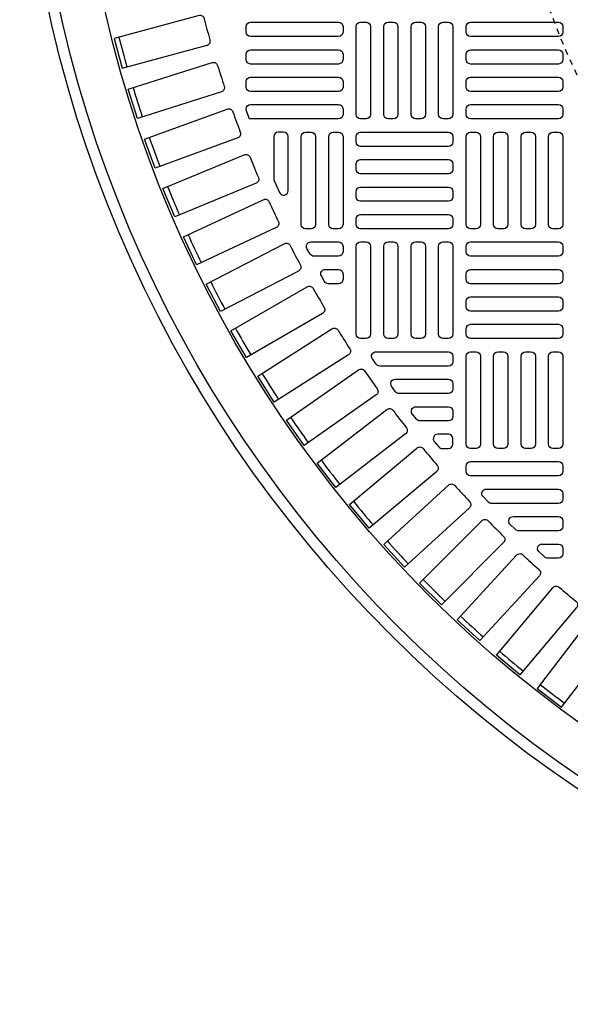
# Model space of a CAD drawing. Extents: x -169 to 7270, y -140 to 2984.
# Tile 7 of 256: x -119 to -109, y 941 to 959. Entities that reach past the tile are written whole.
import ezdxf

# ---------------------------------------------------------------- set-up
doc = ezdxf.new("R2010")
doc.units = 0
doc.header["$MEASUREMENT"] = 0
doc.linetypes.add('HIDDEN2', pattern=[0.28125, 0.1875, -0.09375])
doc.layers.get('DEFPOINTS').update_dxf_attribs({"linetype": 'CONTINUOUS'})
doc.layers.add('TANK-MANHOLE-COVER-40', color=2, linetype='CONTINUOUS')
doc.layers.add('TANK-MANHOLE-COVER-HATCH-40', color=252, linetype='CONTINUOUS')

msp = doc.modelspace()

# ---------------------------------------------------------------- linework, layer by layer
at = {"layer": 'DEFPOINTS', "color": 8, "linetype": 'HIDDEN2', "ltscale": 0.125}
msp.add_circle((-96.69184, 964.04846), 14, dxfattribs=at)
msp.add_circle((-96.69184, 964.04846), 14, dxfattribs=at)
at = {"layer": 'TANK-MANHOLE-COVER-40', "color": 4, "linetype": 'Continuous'}
msp.add_circle((-96.69107, 964.04846), 22.63902, dxfattribs=at)
at = {"layer": 'TANK-MANHOLE-COVER-40', "color": 1, "linetype": 'Continuous'}
msp.add_circle((-96.69107, 964.04846), 22.44094, dxfattribs=at)
at = {"layer": 'TANK-MANHOLE-COVER-40', "color": 2, "linetype": 'Continuous'}
msp.add_circle((-96.69107, 964.04846), 21.65354, dxfattribs=at)
at = {"layer": 'TANK-MANHOLE-COVER-HATCH-40', "linetype": 'Continuous'}
for points in [[(-116.02138, 959.07192, 0.41709369), (-116.11801, 959.12834), (-117.64009, 958.7205), (-117.49743, 958.1881), (-115.97535, 958.59594, 0.41709369), (-115.91988, 958.69312, -0.00491171), (-116.02138, 959.07192)], [(-115.78591, 958.23348, 0.00491171), (-115.66798, 957.85947, -0.41709369), (-115.71916, 957.75996), (-117.222, 957.28612), (-117.38775, 957.81179), (-115.88491, 958.28563, -0.41709369), (-115.78591, 958.23348)], [(-115.51408, 957.40611, 0.00491171), (-115.37996, 957.0376, -0.41709369), (-115.42675, 956.93595), (-116.90749, 956.39701), (-117.09601, 956.91495), (-115.61527, 957.45389, -0.41709369), (-115.51408, 957.40611)], [(-114.78162, 956.20518, 0.10680341), (-114.7746, 956.17267), (-114.67617, 955.95554, 0.80700564), (-114.52572, 955.98805), (-114.52572, 956.96185, 0.41421356), (-114.60446, 957.04059), (-114.60446, 957.04059), (-114.70288, 957.04059, 0.41421356), (-114.78162, 956.96185), (-114.78162, 956.96185), (-114.78162, 956.18816)], [(-115.20643, 956.59138, 0.00491171), (-115.05636, 956.22908, -0.41709369), (-115.09868, 956.12548), (-116.5545, 955.52246), (-116.76543, 956.03169), (-115.30961, 956.63471, -0.41709369), (-115.20643, 956.59138)], [(-114.86354, 955.79085, 0.00491171), (-114.69781, 955.43544, -0.41709369), (-114.73556, 955.3301), (-116.16369, 954.66415), (-116.39663, 955.16369), (-114.9685, 955.82964, -0.41709369), (-114.86354, 955.79085)], [(-114.48605, 955.00604, 0.00491171), (-114.30497, 954.65819, -0.41709369), (-114.3381, 954.5513), (-115.73582, 953.82369), (-115.99033, 954.3126), (-114.59261, 955.04021, -0.41709369), (-114.48605, 955.00604)], [(-114.07469, 954.23844, 0.00491171), (-113.87861, 953.89882, -0.41709369), (-113.90704, 953.79059), (-115.2717, 953.00271), (-115.54729, 953.48004), (-114.18263, 954.26793, -0.41709369), (-114.07469, 954.23844)], [(-113.63024, 953.48951, 0.00491171), (-113.41953, 953.15877, -0.41709369), (-113.44321, 953.0494), (-114.77221, 952.20274), (-115.06835, 952.66761), (-113.73936, 953.51427, -0.41709369), (-113.63024, 953.48951)], [(-113.15354, 952.76068, 0.00491171), (-112.92861, 952.43945, -0.41709369), (-112.9475, 952.32915), (-114.23829, 951.42533), (-114.55444, 951.87683), (-113.26364, 952.78066, -0.41709369), (-113.15354, 952.76068)], [(-112.1071, 951.36884, 0.00491171), (-111.85503, 951.06843, -0.41709369), (-111.86423, 950.95691), (-113.07134, 949.94402), (-113.42563, 950.36625), (-112.21852, 951.37914, -0.41709369), (-112.1071, 951.36884)], [(-110.94333, 950.07349, 0.00491171), (-110.66604, 949.7962, -0.41709369), (-110.66549, 949.6843), (-111.77973, 948.57006), (-112.16947, 948.9598), (-111.05523, 950.07404, -0.41709369), (-110.94333, 950.07349)], [(-109.6711, 948.88451, 0.00491171), (-109.37069, 948.63243, -0.41709369), (-109.36039, 948.52101), (-110.37328, 947.3139), (-110.79551, 947.66819), (-109.78262, 948.8753, -0.41709369), (-109.6711, 948.88451)], [(-108.9973, 948.33276, 0.41709369), (-109.10832, 948.3187), (-110.06759, 947.06855), (-109.63031, 946.73302), (-108.67104, 947.98316, 0.41709369), (-108.68619, 948.09403, -0.00491171), (-108.9973, 948.33276)]]:
    msp.add_lwpolyline(points, format="xyb", dxfattribs=at)
for points in [[(-115.27375, 958.93035, -0.41421356), (-115.19501, 959.00909), (-113.6202, 959.00909, -0.41421356), (-113.54146, 958.93035), (-113.54146, 958.83193, -0.41421356), (-113.6202, 958.75319), (-115.19501, 958.75319, -0.41421356), (-115.27375, 958.83193)], [(-115.27375, 958.43823, -0.41421356), (-115.19501, 958.51697), (-113.6202, 958.51697, -0.41421356), (-113.54146, 958.43823), (-113.54146, 958.3398, -0.41421356), (-113.6202, 958.26106), (-115.19501, 958.26106, -0.41421356), (-115.27375, 958.3398)], [(-115.27375, 957.9461, -0.41421356), (-115.19501, 958.02484), (-113.6202, 958.02484, -0.41421356), (-113.54146, 957.9461), (-113.54146, 957.84767, -0.41421356), (-113.6202, 957.76893), (-115.19501, 957.76893, -0.41421356), (-115.27375, 957.84767)], [(-115.27375, 957.43511), (-115.27375, 957.45397, -0.41421356), (-115.19501, 957.53271), (-113.6202, 957.53271, -0.41421356), (-113.54146, 957.45397), (-113.54146, 957.35555, -0.41421356), (-113.6202, 957.27681), (-115.19501, 957.27681, -0.07385003), (-115.21789, 957.28021)], [(-114.11233, 957.04059, -0.41421356), (-114.03359, 956.96185), (-114.03359, 955.38704, -0.41421356), (-114.11233, 955.3083), (-114.21076, 955.3083, -0.41421356), (-114.2895, 955.38704), (-114.2895, 956.96185, -0.41421356), (-114.21076, 957.04059)], [(-113.6202, 957.04059, -0.41421356), (-113.54146, 956.96185), (-113.54146, 955.38704, -0.41421356), (-113.6202, 955.3083), (-113.71863, 955.3083, -0.41421356), (-113.79737, 955.38704), (-113.79737, 956.96185, -0.41421356), (-113.71863, 957.04059)], [(-114.1182, 955.07208), (-113.6202, 955.07208), (-113.6202, 955.07208, -0.41421356), (-113.54146, 954.99334), (-113.54146, 954.89492), (-113.54146, 954.89492, -0.41421356), (-113.6202, 954.81618), (-114.06138, 954.81618, -0.26794919), (-114.12957, 954.85555), (-114.18639, 954.95397, -0.57735027)], [(-113.86027, 954.57996), (-113.6202, 954.57996), (-113.6202, 954.57996, -0.41421356), (-113.54146, 954.50122), (-113.54146, 954.40279), (-113.54146, 954.40279, -0.41421356), (-113.6202, 954.32405), (-113.80545, 954.32405, -0.27209959), (-113.87424, 954.36448), (-113.92906, 954.46291, -0.57220395)], [(-112.95171, 953.10358), (-111.6517, 953.10358), (-111.6517, 953.10358, -0.41421356), (-111.57296, 953.02484), (-111.57296, 952.92641), (-111.57296, 952.92641, -0.41421356), (-111.6517, 952.84767), (-112.88494, 952.84767, -0.24862232), (-112.9501, 952.88221), (-113.01687, 952.98063, -0.60176538)], [(-112.60694, 952.61145), (-111.6517, 952.61145), (-111.6517, 952.61145, -0.41421356), (-111.57296, 952.53271), (-111.57296, 952.43429), (-111.57296, 952.43429, -0.41421356), (-111.6517, 952.35555), (-112.5357, 952.35555, -0.24054885), (-112.59949, 952.38812), (-112.67073, 952.48654, -0.61218964)], [(-112.64588, 952.05384, 0.00491946), (-112.40678, 951.74223, -0.41709369), (-112.42084, 951.63121), (-113.67098, 950.67195), (-114.00652, 951.10923), (-112.75588, 952.06887, -0.41710279)], [(-112.23897, 952.11933), (-111.6517, 952.11933), (-111.6517, 952.11933, -0.41421356), (-111.57296, 952.04059), (-111.57296, 951.94216), (-111.57296, 951.94216, -0.41421356), (-111.6517, 951.86342), (-112.16295, 951.86342, -0.23232365), (-112.22526, 951.89403), (-112.30129, 951.99245, -0.62295027)], [(-111.6517, 951.6272), (-111.6517, 951.6272), (-111.8461, 951.6272, 0.63408546), (-111.90685, 951.49836), (-111.82568, 951.39994, 0.2239262), (-111.76493, 951.3713), (-111.6517, 951.3713, 0.41421356), (-111.57296, 951.45004), (-111.57296, 951.45004), (-111.57296, 951.54846, 0.41421356)], [(-111.33674, 951.05634, -0.41421356), (-111.258, 951.13508), (-109.6832, 951.13508, -0.41421356), (-109.60446, 951.05634), (-109.60446, 950.95791, -0.41421356), (-109.6832, 950.87917), (-111.258, 950.87917, -0.41421356), (-111.33674, 950.95791)], [(-111.27875, 950.30753), (-112.44052, 949.24295), (-112.8129, 949.64932), (-111.65112, 950.7139, -0.41709369), (-111.53935, 950.70847, 0.00491171), (-111.27441, 950.41934, -0.41709369)], [(-110.97731, 950.64295), (-109.6832, 950.64295), (-109.6832, 950.64295, -0.41421356), (-109.60446, 950.56421), (-109.60446, 950.46578), (-109.60446, 950.46578, -0.41421356), (-109.6832, 950.38704), (-110.88447, 950.38704, -0.20651443), (-110.94175, 950.41176), (-111.03459, 950.51018, -0.6576677)], [(-110.49615, 950.15082), (-109.6832, 950.15082), (-109.6832, 950.15082, -0.41421356), (-109.60446, 950.07208), (-109.60446, 949.97366), (-109.60446, 949.97366, -0.41421356), (-109.6832, 949.89492), (-110.3966, 949.89492, -0.19743793), (-110.45197, 949.91767), (-110.55151, 950.01609, -0.67023271)], [(-109.97939, 949.6587), (-109.6832, 949.6587), (-109.6832, 949.6587, -0.41421356), (-109.60446, 949.57996), (-109.60446, 949.48153), (-109.60446, 949.48153, -0.41421356), (-109.6832, 949.40279), (-109.87236, 949.40279, -0.1880618), (-109.92566, 949.42357), (-110.03269, 949.522, -0.68341411)], [(-110.02563, 949.08841), (-111.09021, 947.92663), (-111.49658, 948.29901), (-110.43201, 949.46079, -0.41709369), (-110.32019, 949.46512, 0.00491171), (-110.03106, 949.20018, -0.41709369)]]:
    msp.add_lwpolyline(points, format="xyb", close=True, dxfattribs=at)
at = {"layer": 'TANK-MANHOLE-COVER-HATCH-40', "linetype": 'Continuous', "flags": 128}
for points in [[(-113.12808, 959.00909, -0.41421356), (-113.04934, 958.93035), (-113.04934, 957.35555, -0.41421356), (-113.12808, 957.27681), (-113.2265, 957.27681, -0.41421356), (-113.30524, 957.35555), (-113.30524, 958.93035, -0.41421356), (-113.2265, 959.00909)], [(-112.63595, 959.00909, -0.41421356), (-112.55721, 958.93035), (-112.55721, 957.35555, -0.41421356), (-112.63595, 957.27681), (-112.73438, 957.27681, -0.41421356), (-112.81312, 957.35555), (-112.81312, 958.93035, -0.41421356), (-112.73438, 959.00909)], [(-112.14383, 959.00909, -0.41421356), (-112.06509, 958.93035), (-112.06509, 957.35555, -0.41421356), (-112.14383, 957.27681), (-112.24225, 957.27681, -0.41421356), (-112.32099, 957.35555), (-112.32099, 958.93035, -0.41421356), (-112.24225, 959.00909)], [(-111.6517, 959.00909, -0.41421356), (-111.57296, 958.93035), (-111.57296, 957.35555, -0.41421356), (-111.6517, 957.27681), (-111.75013, 957.27681, -0.41421356), (-111.82887, 957.35555), (-111.82887, 958.93035, -0.41421356), (-111.75013, 959.00909)], [(-111.33674, 958.93035, -0.41421356), (-111.258, 959.00909), (-109.6832, 959.00909, -0.41421356), (-109.60446, 958.93035), (-109.60446, 958.83193, -0.41421356), (-109.6832, 958.75319), (-111.258, 958.75319, -0.41421356), (-111.33674, 958.83193)], [(-111.33674, 958.43823, -0.41421356), (-111.258, 958.51697), (-109.6832, 958.51697, -0.41421356), (-109.60446, 958.43823), (-109.60446, 958.3398, -0.41421356), (-109.6832, 958.26106), (-111.258, 958.26106, -0.41421356), (-111.33674, 958.3398)], [(-111.33674, 957.9461, -0.41421356), (-111.258, 958.02484), (-109.6832, 958.02484, -0.41421356), (-109.60446, 957.9461), (-109.60446, 957.84767, -0.41421356), (-109.6832, 957.76893), (-111.258, 957.76893, -0.41421356), (-111.33674, 957.84767)], [(-111.33674, 957.45397, -0.41421356), (-111.258, 957.53271), (-109.6832, 957.53271, -0.41421356), (-109.60446, 957.45397), (-109.60446, 957.35555, -0.41421356), (-109.6832, 957.27681), (-111.258, 957.27681, -0.41421356), (-111.33674, 957.35555)], [(-111.57296, 956.86342, -0.41421356), (-111.6517, 956.78468), (-113.2265, 956.78468, -0.41421356), (-113.30524, 956.86342), (-113.30524, 956.96185, -0.41421356), (-113.2265, 957.04059), (-111.6517, 957.04059, -0.41421356), (-111.57296, 956.96185)], [(-111.15957, 957.04059, -0.41421356), (-111.08083, 956.96185), (-111.08083, 955.38704, -0.41421356), (-111.15957, 955.3083), (-111.258, 955.3083, -0.41421356), (-111.33674, 955.38704), (-111.33674, 956.96185, -0.41421356), (-111.258, 957.04059)], [(-110.66745, 957.04059, -0.41421356), (-110.58871, 956.96185), (-110.58871, 955.38704, -0.41421356), (-110.66745, 955.3083), (-110.76587, 955.3083, -0.41421356), (-110.84461, 955.38704), (-110.84461, 956.96185, -0.41421356), (-110.76587, 957.04059)], [(-110.17532, 957.04059, -0.41421356), (-110.09658, 956.96185), (-110.09658, 955.38704, -0.41421356), (-110.17532, 955.3083), (-110.27375, 955.3083, -0.41421356), (-110.35249, 955.38704), (-110.35249, 956.96185, -0.41421356), (-110.27375, 957.04059)], [(-109.6832, 957.04059, -0.41421356), (-109.60446, 956.96185), (-109.60446, 955.38704, -0.41421356), (-109.6832, 955.3083), (-109.78162, 955.3083, -0.41421356), (-109.86036, 955.38704), (-109.86036, 956.96185, -0.41421356), (-109.78162, 957.04059)], [(-111.57296, 956.3713, -0.41421356), (-111.6517, 956.29256), (-113.2265, 956.29256, -0.41421356), (-113.30524, 956.3713), (-113.30524, 956.46972, -0.41421356), (-113.2265, 956.54846), (-111.6517, 956.54846, -0.41421356), (-111.57296, 956.46972)], [(-111.57296, 955.87917, -0.41421356), (-111.6517, 955.80043), (-113.2265, 955.80043, -0.41421356), (-113.30524, 955.87917), (-113.30524, 955.9776, -0.41421356), (-113.2265, 956.05634), (-111.6517, 956.05634, -0.41421356), (-111.57296, 955.9776)], [(-111.57296, 955.38704, -0.41421356), (-111.6517, 955.3083), (-113.2265, 955.3083, -0.41421356), (-113.30524, 955.38704), (-113.30524, 955.48547, -0.41421356), (-113.2265, 955.56421), (-111.6517, 955.56421, -0.41421356), (-111.57296, 955.48547)], [(-113.12808, 955.07208, -0.41421356), (-113.04934, 954.99334), (-113.04934, 953.41854, -0.41421356), (-113.12808, 953.3398), (-113.2265, 953.3398, -0.41421356), (-113.30524, 953.41854), (-113.30524, 954.99334, -0.41421356), (-113.2265, 955.07208)], [(-112.63595, 955.07208, -0.41421356), (-112.55721, 954.99334), (-112.55721, 953.41854, -0.41421356), (-112.63595, 953.3398), (-112.73438, 953.3398, -0.41421356), (-112.81312, 953.41854), (-112.81312, 954.99334, -0.41421356), (-112.73438, 955.07208)], [(-112.14383, 955.07208, -0.41421356), (-112.06509, 954.99334), (-112.06509, 953.41854, -0.41421356), (-112.14383, 953.3398), (-112.24225, 953.3398, -0.41421356), (-112.32099, 953.41854), (-112.32099, 954.99334, -0.41421356), (-112.24225, 955.07208)], [(-111.6517, 955.07208, -0.41421356), (-111.57296, 954.99334), (-111.57296, 953.41854, -0.41421356), (-111.6517, 953.3398), (-111.75013, 953.3398, -0.41421356), (-111.82887, 953.41854), (-111.82887, 954.99334, -0.41421356), (-111.75013, 955.07208)], [(-111.33674, 954.99334, -0.41421356), (-111.258, 955.07208), (-109.6832, 955.07208, -0.41421356), (-109.60446, 954.99334), (-109.60446, 954.89492, -0.41421356), (-109.6832, 954.81618), (-111.258, 954.81618, -0.41421356), (-111.33674, 954.89492)], [(-111.33674, 954.50122, -0.41421356), (-111.258, 954.57996), (-109.6832, 954.57996, -0.41421356), (-109.60446, 954.50122), (-109.60446, 954.40279, -0.41421356), (-109.6832, 954.32405), (-111.258, 954.32405, -0.41421356), (-111.33674, 954.40279)], [(-111.33674, 954.00909, -0.41421356), (-111.258, 954.08783), (-109.6832, 954.08783, -0.41421356), (-109.60446, 954.00909), (-109.60446, 953.91067, -0.41421356), (-109.6832, 953.83193), (-111.258, 953.83193, -0.41421356), (-111.33674, 953.91067)], [(-111.33674, 953.51697, -0.41421356), (-111.258, 953.59571), (-109.6832, 953.59571, -0.41421356), (-109.60446, 953.51697), (-109.60446, 953.41854, -0.41421356), (-109.6832, 953.3398), (-111.258, 953.3398, -0.41421356), (-111.33674, 953.41854)], [(-111.15957, 953.10358, -0.41421356), (-111.08083, 953.02484), (-111.08083, 951.45004, -0.41421356), (-111.15957, 951.3713), (-111.258, 951.3713, -0.41421356), (-111.33674, 951.45004), (-111.33674, 953.02484, -0.41421356), (-111.258, 953.10358)], [(-110.66745, 953.10358, -0.41421356), (-110.58871, 953.02484), (-110.58871, 951.45004, -0.41421356), (-110.66745, 951.3713), (-110.76587, 951.3713, -0.41421356), (-110.84461, 951.45004), (-110.84461, 953.02484, -0.41421356), (-110.76587, 953.10358)], [(-110.17532, 953.10358, -0.41421356), (-110.09658, 953.02484), (-110.09658, 951.45004, -0.41421356), (-110.17532, 951.3713), (-110.27375, 951.3713, -0.41421356), (-110.35249, 951.45004), (-110.35249, 953.02484, -0.41421356), (-110.27375, 953.10358)], [(-109.6832, 953.10358, -0.41421356), (-109.60446, 953.02484), (-109.60446, 951.45004, -0.41421356), (-109.6832, 951.3713), (-109.78162, 951.3713, -0.41421356), (-109.86036, 951.45004), (-109.86036, 953.02484, -0.41421356), (-109.78162, 953.10358)]]:
    msp.add_lwpolyline(points, format="xyb", close=True, dxfattribs=at)
at = {"layer": 'TANK-MANHOLE-COVER-HATCH-40', "linetype": 'Continuous'}
for start, end in [(194.266426, 195.733574), (196.766426, 198.233574), (199.266426, 200.733574), (201.766426, 203.233574), (204.266426, 205.733574), (206.766426, 208.233574), (209.266426, 210.733574), (211.766426, 213.233574), (214.266426, 215.733574), (216.766426, 218.233574), (219.266426, 220.733574), (221.766426, 223.233574), (224.266426, 225.733574), (226.766426, 228.233574), (229.266426, 230.733574), (231.766426, 233.233574)]:
    msp.add_arc((-96.69107, 964.04846), 21.52559, start, end, dxfattribs=at)

doc.saveas('drawing.dxf')
